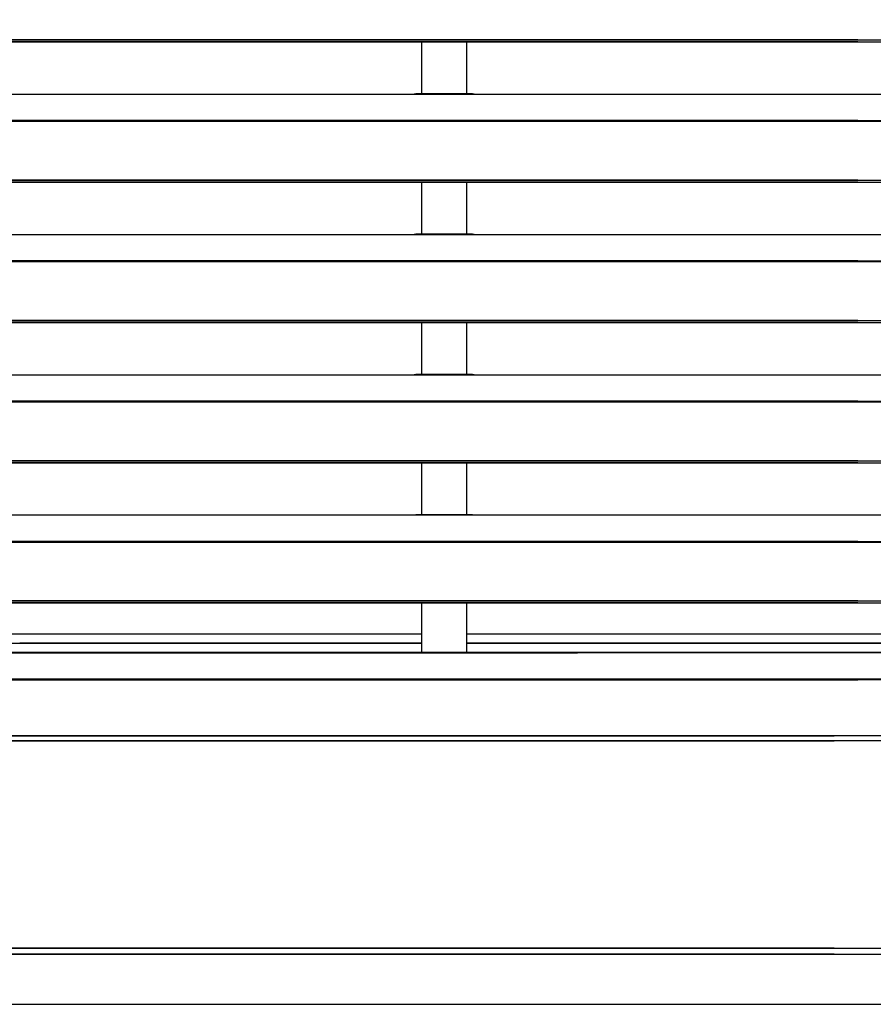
# Model space of a CAD drawing. Header units: millimetres. Extents: x 0 to 39025, y -31299 to 8400.
# Tile 236 of 256: x 16111 to 16392, y -9637 to -9312. Entities that reach past the tile are written whole.
import ezdxf

# ---------------------------------------------------------------- set-up
doc = ezdxf.new("R2010")
doc.units = ezdxf.units.MM
doc.layers.add('SREDNJICE_IN_TOCKE', color=252, linetype='Continuous')

# ---------------------------------------------------------------- blocks, each defined once
blk = doc.blocks.new('*U55')
at = {"lineweight": 25}
for points in [[(965.3, 317.91), (965.3, 317.91), (7.21, 317.91), (7.21, 317.91)], [(965.3, 317.26), (965.3, 317.26), (7.21, 317.26), (7.21, 317.26)], [(184.7, 317.91), (184.7, 317.91), (1142.79, 317.91), (1142.79, 317.91)], [(184.7, 317.26), (184.7, 317.26), (1142.79, 317.26), (1142.79, 317.26)], [(821.5, 317.26), (821.5, 317.26), (821.5, 300.12), (821.5, 300.12)], [(836.5, 300.12), (836.5, 300.12), (836.5, 317.26), (836.5, 317.26)], [(247, 300.04), (247, 300.04), (818, 300.04), (818, 300.04)], [(818, 300.04), (818, 300.04), (840, 300.04), (840, 300.04)], [(838.31, 300.12), (838.31, 300.12), (819.66, 300.12), (819.66, 300.12)], [(840, 300.04), (840, 300.04), (1108, 300.04), (1108, 300.04)], [(965.3, 291.32), (965.3, 291.32), (16.67, 291.32), (16.67, 291.32)], [(965.3, 291.1), (965.3, 291.1), (16.67, 291.1), (16.67, 291.1)], [(184.7, 291.32), (184.7, 291.32), (1133.33, 291.32), (1133.33, 291.32)], [(184.7, 291.1), (184.7, 291.1), (1133.33, 291.1), (1133.33, 291.1)], [(965.3, 271.68), (965.3, 271.68), (7.21, 271.68), (7.21, 271.68)], [(965.3, 271.02), (965.3, 271.02), (7.21, 271.02), (7.21, 271.02)], [(184.7, 271.68), (184.7, 271.68), (1142.79, 271.68), (1142.79, 271.68)], [(184.7, 271.02), (184.7, 271.02), (1142.79, 271.02), (1142.79, 271.02)], [(821.5, 271.02), (821.5, 271.02), (821.5, 253.88), (821.5, 253.88)], [(836.5, 253.88), (836.5, 253.88), (836.5, 271.02), (836.5, 271.02)], [(247, 253.8), (247, 253.8), (818, 253.8), (818, 253.8)], [(818, 253.8), (818, 253.8), (840, 253.8), (840, 253.8)], [(838.31, 253.88), (838.31, 253.88), (819.66, 253.88), (819.66, 253.88)], [(840, 253.8), (840, 253.8), (1108, 253.8), (1108, 253.8)], [(965.3, 245.09), (965.3, 245.09), (16.67, 245.09), (16.67, 245.09)], [(965.3, 244.87), (965.3, 244.87), (16.67, 244.87), (16.67, 244.87)], [(184.7, 245.09), (184.7, 245.09), (1133.33, 245.09), (1133.33, 245.09)], [(184.7, 244.87), (184.7, 244.87), (1133.33, 244.87), (1133.33, 244.87)], [(965.3, 225.44), (965.3, 225.44), (7.21, 225.44), (7.21, 225.44)], [(965.3, 224.79), (965.3, 224.79), (7.21, 224.79), (7.21, 224.79)], [(184.7, 225.44), (184.7, 225.44), (1142.79, 225.44), (1142.79, 225.44)], [(184.7, 224.79), (184.7, 224.79), (1142.79, 224.79), (1142.79, 224.79)], [(821.5, 224.79), (821.5, 224.79), (821.5, 207.64), (821.5, 207.64)], [(836.5, 207.64), (836.5, 207.64), (836.5, 224.79), (836.5, 224.79)], [(247, 207.56), (247, 207.56), (818, 207.56), (818, 207.56)], [(818, 207.56), (818, 207.56), (840, 207.56), (840, 207.56)], [(838.31, 207.64), (838.31, 207.64), (819.66, 207.64), (819.66, 207.64)], [(840, 207.56), (840, 207.56), (1108, 207.56), (1108, 207.56)], [(965.3, 198.86), (965.3, 198.86), (16.67, 198.86), (16.67, 198.86)], [(965.3, 198.64), (965.3, 198.64), (16.67, 198.64), (16.67, 198.64)], [(184.7, 198.86), (184.7, 198.86), (1133.33, 198.86), (1133.33, 198.86)], [(184.7, 198.64), (184.7, 198.64), (1133.33, 198.64), (1133.33, 198.64)], [(965.3, 179.2), (965.3, 179.2), (7.21, 179.2), (7.21, 179.2)], [(965.3, 178.55), (965.3, 178.55), (7.21, 178.55), (7.21, 178.55)], [(184.7, 179.2), (184.7, 179.2), (1142.79, 179.2), (1142.79, 179.2)], [(184.7, 178.55), (184.7, 178.55), (1142.79, 178.55), (1142.79, 178.55)], [(821.5, 178.55), (821.5, 178.55), (821.5, 161.41), (821.5, 161.41)], [(836.5, 161.41), (836.5, 161.41), (836.5, 178.55), (836.5, 178.55)], [(247, 161.33), (247, 161.33), (818, 161.33), (818, 161.33)], [(818, 161.33), (818, 161.33), (840, 161.33), (840, 161.33)], [(838.31, 161.41), (838.31, 161.41), (819.66, 161.41), (819.66, 161.41)], [(840, 161.33), (840, 161.33), (1108, 161.33), (1108, 161.33)], [(965.3, 152.62), (965.3, 152.62), (16.67, 152.62), (16.67, 152.62)], [(184.7, 152.62), (184.7, 152.62), (1133.33, 152.62), (1133.33, 152.62)], [(965.3, 152.4), (965.3, 152.4), (16.67, 152.4), (16.67, 152.4)], [(184.7, 152.4), (184.7, 152.4), (1133.33, 152.4), (1133.33, 152.4)], [(965.3, 132.97), (965.3, 132.97), (7.21, 132.97), (7.21, 132.97)], [(965.3, 132.31), (965.3, 132.31), (7.21, 132.31), (7.21, 132.31)], [(184.7, 132.97), (184.7, 132.97), (1142.79, 132.97), (1142.79, 132.97)], [(184.7, 132.31), (184.7, 132.31), (1142.79, 132.31), (1142.79, 132.31)], [(821.5, 132.31), (821.5, 132.31), (821.5, 116), (821.5, 116)], [(836.5, 116), (836.5, 116), (836.5, 132.31), (836.5, 132.31)], [(272.5, 122.08), (272.5, 122.08), (821.5, 122.08), (821.5, 122.08)], [(836.5, 122.08), (836.5, 122.08), (1112.69, 122.08), (1112.69, 122.08)], [(279.51, 119.07), (279.51, 119.07), (821.5, 119.07), (821.5, 119.07)], [(821.5, 119.09), (821.5, 119.09), (689.13, 119.09), (689.13, 119.09)], [(689.13, 119.09), (689.13, 119.09), (689.13, 119.07), (689.13, 119.07)], [(1106.81, 119.09), (1106.81, 119.09), (836.5, 119.09), (836.5, 119.09)], [(836.5, 119.07), (836.5, 119.07), (1112.69, 119.07), (1112.69, 119.07)], [(57.51, 116), (57.51, 116), (872.89, 116), (872.89, 116)], [(57.51, 115.9), (57.51, 115.9), (872.89, 115.9), (872.89, 115.9)], [(1092.49, 116), (1092.49, 116), (277.11, 116), (277.11, 116)], [(1092.49, 115.9), (1092.49, 115.9), (277.11, 115.9), (277.11, 115.9)], [(15.61, 107.2), (15.61, 107.2), (965.3, 107.2), (965.3, 107.2)], [(1134.39, 107.2), (1134.39, 107.2), (184.7, 107.2), (184.7, 107.2)], [(15.57, 106.93), (15.57, 106.93), (965.3, 106.93), (965.3, 106.93)], [(1134.43, 106.93), (1134.43, 106.93), (184.7, 106.93), (184.7, 106.93)], [(6.66, 88.54), (6.66, 88.54), (957.49, 88.54), (957.49, 88.54)], [(1143.34, 88.54), (1143.34, 88.54), (192.51, 88.54), (192.51, 88.54)], [(1143.48, 86.9), (1143.48, 86.9), (192.51, 86.9), (192.51, 86.9)], [(575, 86.9), (778.01, 86.9), (957.49, 86.9), (957.49, 86.9)], [(957.49, 16.54), (957.49, 16.54), (6.52, 16.54), (6.52, 16.54)], [(957.49, 18.56), (957.49, 18.56), (253.93, 18.56), (54.51, 18.56)], [(192.51, 18.56), (192.51, 18.56), (1143.48, 18.56), (1143.48, 18.56)], [(192.51, 16.54), (192.51, 16.54), (1143.48, 16.54), (1143.48, 16.54)]]:
    blk.add_open_spline(points, degree=3, dxfattribs=at)
for points in [[(818, 300.04), (818, 300.04), (819.12, 300.09), (819.12, 300.09), (819.12, 300.09), (819.66, 300.1), (819.66, 300.1)], [(838.31, 300.1), (838.31, 300.1), (838.84, 300.09), (838.84, 300.09), (838.84, 300.09), (840, 300.04), (840, 300.04)], [(818, 253.8), (818, 253.8), (819.12, 253.85), (819.12, 253.85), (819.12, 253.85), (819.66, 253.86), (819.66, 253.86)], [(838.31, 253.86), (838.31, 253.86), (838.84, 253.86), (838.84, 253.86), (838.84, 253.86), (840, 253.8), (840, 253.8)], [(818, 207.56), (818, 207.56), (819.12, 207.62), (819.12, 207.62), (819.12, 207.62), (819.66, 207.62), (819.66, 207.62)], [(838.31, 207.63), (838.31, 207.63), (838.84, 207.62), (838.84, 207.62), (838.84, 207.62), (840, 207.56), (840, 207.56)], [(818, 161.33), (818, 161.33), (819.12, 161.38), (819.12, 161.38), (819.12, 161.38), (819.66, 161.38), (819.66, 161.38)], [(838.31, 161.39), (838.31, 161.39), (838.84, 161.38), (838.84, 161.38), (838.84, 161.38), (840, 161.33), (840, 161.33)]]:
    blk.add_open_spline(points, degree=3, knots=[0, 0, 0, 0, 1, 1, 1, 2, 2, 2, 2], dxfattribs=at)

msp = doc.modelspace()

# ---------------------------------------------------------------- hatches: boundary and pattern name
at = {"layer": 'SREDNJICE_IN_TOCKE'}
h = msp.add_hatch(color=256, dxfattribs=at)
h.dxf.hatch_style = 1
edge = h.paths.add_edge_path()
edge.add_line((17661.71, -7493.44), (14032.2, -7493.44))
edge.add_line((14032.2, -7493.44), (14032.2, -9637.01))
edge.add_line((14032.2, -9637.01), (14421.96, -9637.01))
edge.add_line((14421.96, -9637.01), (15421.96, -8394.04))
edge.add_spline(control_points=[(15421.96, -8390.25), (15421.96, -8390.25), (15421.96, -8388.31), (15421.96, -8386.38)], knot_values=[0.5, 0.5, 0.5, 0.5, 1, 1, 1, 1], degree=3, periodic=0)
edge.add_spline(control_points=[(15421.96, -8386.38), (15421.96, -8384.44), (15421.96, -8382.5), (15421.96, -8382.5)], knot_values=[0, 0, 0, 0, 0.5, 0.5, 0.5, 0.5], degree=3, periodic=0)
edge.add_spline(control_points=[(15423.01, -8381.42), (15423.01, -8381.42), (15709.98, -8381.42), (15996.96, -8381.42)], knot_values=[0.5, 0.5, 0.5, 0.5, 1, 1, 1, 1], degree=3, periodic=0)
edge.add_spline(control_points=[(15996.96, -8381.42), (16283.93, -8381.42), (16570.91, -8381.42), (16570.91, -8381.42)], knot_values=[0, 0, 0, 0, 0.5, 0.5, 0.5, 0.5], degree=3, periodic=0)
edge.add_spline(control_points=[(16571.96, -8382.5), (16571.96, -8382.5), (16571.96, -8384.44), (16571.96, -8386.38)], knot_values=[0.5, 0.5, 0.5, 0.5, 1, 1, 1, 1], degree=3, periodic=0)
edge.add_line((16571.96, -8394.04), (17571.96, -9637.01))
edge.add_line((17571.96, -9637.01), (17661.71, -9637.01))
edge.add_line((17661.71, -9637.01), (17661.71, -7493.44))

# ---------------------------------------------------------------- linework, layer by layer
msp.add_lwpolyline([(14032.2, -9637.01), (17661.71, -9637.01), (17661.71, -7493.44), (14032.2, -7493.44)], close=True, dxfattribs=at)

# ---------------------------------------------------------------- block references
at = {"color": 1}
msp.add_blockref('*U55', (15421.96, -9637.01), dxfattribs=at)

doc.saveas('drawing.dxf')
